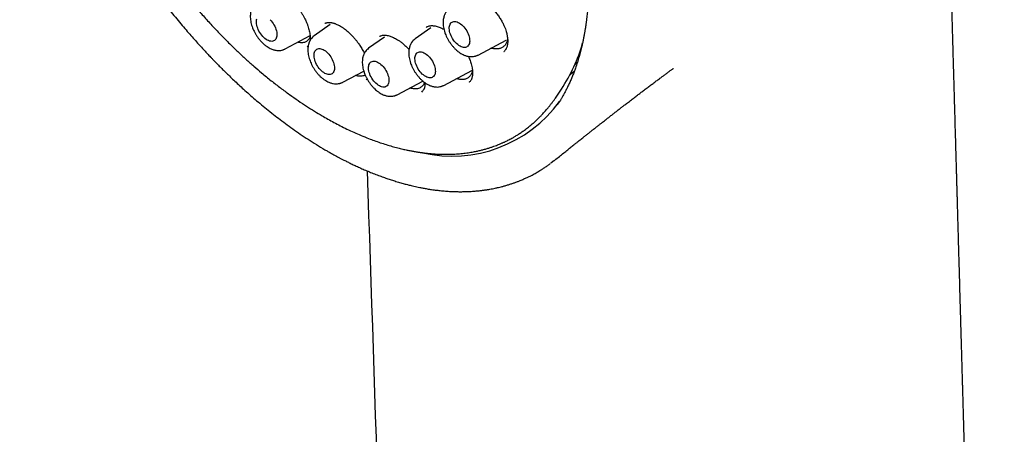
# Model space of a CAD drawing. Header units: millimetres. Extents: x 8 to 743, y 12 to 692.
# Tile 35 of 57: x 663 to 705, y 273 to 290. Entities that reach past the tile are written whole.
import ezdxf

# ---------------------------------------------------------------- set-up
doc = ezdxf.new("R2010")
doc.units = ezdxf.units.MM

msp = doc.modelspace()

# ---------------------------------------------------------------- linework, layer by layer
at = {"color": 7, "linetype": 'Continuous', "lineweight": 30}
for p, q in [((676.18, 290.077), (675.496, 289.593)), ((675.969, 290.126), (675.946, 290.111)), ((680.446, 289.929), (679.78, 289.457)), ((680.288, 289.974), (680.254, 289.953)), ((674.268, 289.035), (675.321, 289.597)), ((678.48, 289.538), (677.808, 289.062)), ((678.294, 289.576), (678.267, 289.559)), ((682.454, 288.775), (683.643, 289.409)), ((675.199, 289.136), (675.233, 289.166)), ((675.201, 289.141), (675.199, 289.139)), ((683.551, 288.921), (683.56, 288.929)), ((676.713, 287.623), (677.599, 288.096)), ((680.997, 287.487), (682.185, 288.122)), ((677.705, 287.729), (677.741, 287.761)), ((679.024, 287.092), (680.109, 287.67)), ((682.076, 287.618), (682.104, 287.645)), ((680.065, 287.206), (680.101, 287.24)), ((685.766, 286.989), (685.997, 287.333)), ((685.686, 284.298), (685.682, 284.295)), ((685.676, 284.29), (685.539, 284.183))]:
    msp.add_line(p, q, dxfattribs=at)
at = {"color": 7, "linetype": 'Continuous', "lineweight": 30, "flags": 128}
for points in [[(673.045, 290.158), (673.046, 290.212), (673.053, 290.263), (673.065, 290.308)], [(673.621, 290.275), (673.667, 290.226), (673.71, 290.172), (673.751, 290.115), (673.787, 290.056), (673.82, 289.994), (673.848, 289.931), (673.872, 289.869), (673.89, 289.806), (673.903, 289.745), (673.91, 289.686), (673.912, 289.63), (673.908, 289.577), (673.898, 289.529), (673.883, 289.486), (673.863, 289.448), (673.838, 289.416), (673.808, 289.391), (673.773, 289.372), (673.735, 289.361), (673.694, 289.356), (673.65, 289.359), (673.603, 289.369), (673.555, 289.386), (673.506, 289.409), (673.456, 289.439), (673.407, 289.476), (673.359, 289.518), (673.312, 289.565), (673.267, 289.616), (673.225, 289.671), (673.187, 289.73), (673.152, 289.79), (673.122, 289.852), (673.096, 289.915), (673.075, 289.978), (673.059, 290.04), (673.049, 290.1), (673.045, 290.158)], [(681.231, 289.898), (681.232, 289.952), (681.239, 290.003), (681.251, 290.048), (681.269, 290.089), (681.291, 290.124), (681.319, 290.152), (681.351, 290.175), (681.388, 290.19), (681.428, 290.198), (681.47, 290.199), (681.516, 290.192), (681.563, 290.179), (681.612, 290.159), (681.662, 290.132), (681.711, 290.099), (681.76, 290.059), (681.807, 290.015), (681.853, 289.966), (681.896, 289.912), (681.937, 289.855), (681.973, 289.796), (682.006, 289.734), (682.034, 289.671), (682.058, 289.609), (682.076, 289.546), (682.089, 289.485), (682.096, 289.426), (682.098, 289.37), (682.094, 289.317), (682.084, 289.269), (682.069, 289.226), (682.049, 289.188), (682.024, 289.156), (681.994, 289.131), (681.96, 289.112), (681.921, 289.101), (681.88, 289.096), (681.836, 289.099), (681.789, 289.109), (681.741, 289.126), (681.692, 289.149), (681.642, 289.179), (681.593, 289.216), (681.545, 289.258), (681.498, 289.305), (681.453, 289.356), (681.412, 289.411), (681.373, 289.47), (681.338, 289.53), (681.308, 289.592), (681.282, 289.655), (681.261, 289.718), (681.246, 289.78), (681.235, 289.84), (681.231, 289.898)], [(683.639, 289.407), (683.642, 289.409), (683.643, 289.409)], [(675.49, 288.746), (675.491, 288.801), (675.498, 288.851), (675.51, 288.897), (675.528, 288.938), (675.55, 288.972), (675.578, 289.001), (675.61, 289.023), (675.647, 289.038), (675.686, 289.046), (675.729, 289.047), (675.775, 289.041), (675.822, 289.028), (675.871, 289.007), (675.92, 288.98), (675.97, 288.947), (676.019, 288.908), (676.066, 288.863), (676.112, 288.814), (676.155, 288.761), (676.196, 288.704), (676.232, 288.644), (676.265, 288.583), (676.293, 288.52), (676.317, 288.457), (676.335, 288.395), (676.348, 288.333), (676.355, 288.274), (676.357, 288.218), (676.353, 288.166), (676.343, 288.118), (676.328, 288.074), (676.308, 288.037), (676.283, 288.005), (676.253, 287.98), (676.218, 287.961), (676.18, 287.949), (676.139, 287.945), (676.095, 287.947), (676.048, 287.957), (676, 287.974), (675.951, 287.998), (675.901, 288.028), (675.852, 288.064), (675.804, 288.106), (675.757, 288.153), (675.712, 288.205), (675.671, 288.26), (675.632, 288.318), (675.597, 288.379), (675.567, 288.441), (675.541, 288.504), (675.52, 288.567), (675.504, 288.629), (675.494, 288.689), (675.49, 288.746)], [(679.773, 288.61), (679.774, 288.665), (679.781, 288.715), (679.793, 288.761), (679.811, 288.802), (679.834, 288.836), (679.861, 288.865), (679.894, 288.887), (679.93, 288.902), (679.97, 288.91), (680.013, 288.911), (680.058, 288.905), (680.106, 288.892), (680.154, 288.871), (680.204, 288.844), (680.253, 288.811), (680.302, 288.772), (680.35, 288.727), (680.395, 288.678), (680.439, 288.625), (680.479, 288.568), (680.516, 288.508), (680.548, 288.447), (680.577, 288.384), (680.6, 288.321), (680.618, 288.259), (680.631, 288.197), (680.638, 288.138), (680.64, 288.082), (680.636, 288.03), (680.627, 287.982), (680.612, 287.938), (680.591, 287.901), (680.566, 287.869), (680.536, 287.844), (680.502, 287.825), (680.464, 287.813), (680.422, 287.809), (680.378, 287.811), (680.331, 287.821), (680.283, 287.838), (680.234, 287.862), (680.185, 287.892), (680.135, 287.928), (680.087, 287.97), (680.04, 288.017), (679.996, 288.069), (679.954, 288.124), (679.915, 288.182), (679.881, 288.243), (679.85, 288.305), (679.824, 288.368), (679.803, 288.431), (679.788, 288.493), (679.778, 288.553), (679.773, 288.61)], [(677.801, 288.215), (677.802, 288.269), (677.809, 288.32), (677.821, 288.365), (677.839, 288.406), (677.862, 288.441), (677.889, 288.469), (677.922, 288.491), (677.958, 288.507), (677.998, 288.515), (678.041, 288.516), (678.086, 288.509), (678.134, 288.496), (678.182, 288.476), (678.232, 288.449), (678.281, 288.415), (678.33, 288.376), (678.378, 288.332), (678.423, 288.282), (678.467, 288.229), (678.507, 288.172), (678.544, 288.113), (678.576, 288.051), (678.604, 287.988), (678.628, 287.925), (678.646, 287.863), (678.659, 287.802), (678.666, 287.743), (678.668, 287.687), (678.664, 287.634), (678.655, 287.586), (678.64, 287.543), (678.619, 287.505), (678.594, 287.473), (678.564, 287.448), (678.53, 287.429), (678.492, 287.418), (678.45, 287.413), (678.406, 287.416), (678.359, 287.426), (678.311, 287.443), (678.262, 287.466), (678.212, 287.496), (678.163, 287.533), (678.115, 287.575), (678.068, 287.621), (678.024, 287.673), (677.982, 287.728), (677.943, 287.787), (677.908, 287.847), (677.878, 287.909), (677.852, 287.972), (677.831, 288.035), (677.816, 288.097), (677.806, 288.157), (677.801, 288.215)], [(682.181, 288.12), (682.184, 288.121), (682.185, 288.122)], [(686.54, 288.077), (686.38, 287.948), (686.349, 287.925)], [(686.55, 288.342), (686.576, 288.368), (686.678, 288.472)], [(685.747, 286.961), (685.754, 286.972), (685.766, 286.989)]]:
    msp.add_lwpolyline(points, dxfattribs=at)
at = {"color": 7, "linetype": 'Continuous', "lineweight": 30}
for centre, radius, start, end in [((680.022, 291.262), 7.151, 326.6711, 343.9692), ((681.35, 290.134), 5.649, 257.1522, 323.9538)]:
    msp.add_arc(centre, radius, start, end, dxfattribs=at)
for points, knots in [([(668.701, 315.229), (668.684, 315.227), (668.641, 315.221), (668.57, 315.209), (668.481, 315.195), (668.379, 315.176), (668.265, 315.153), (668.148, 315.128), (668.031, 315.1), (667.917, 315.071), (667.804, 315.039), (667.698, 315.008), (667.603, 314.978), (667.518, 314.949), (667.444, 314.924), (667.38, 314.901), (667.327, 314.881), (667.284, 314.864), (667.25, 314.851), (667.222, 314.84), (667.193, 314.828), (667.155, 314.812), (667.107, 314.792), (667.047, 314.766), (666.935, 314.716), (666.779, 314.642), (666.589, 314.542), (666.412, 314.44), (666.277, 314.356), (666.178, 314.291), (666.112, 314.247), (666.049, 314.203), (665.99, 314.161), (665.939, 314.123), (665.897, 314.092), (665.863, 314.066), (665.823, 314.035), (665.771, 313.994), (665.702, 313.937), (665.621, 313.87), (665.531, 313.791), (665.431, 313.7), (665.323, 313.597), (665.207, 313.48), (665.082, 313.347), (664.95, 313.198), (664.843, 313.068), (664.761, 312.965), (664.708, 312.896), (664.661, 312.832), (664.62, 312.776), (664.586, 312.729), (664.558, 312.69), (664.536, 312.659), (664.518, 312.632), (664.5, 312.606), (664.479, 312.574), (664.454, 312.537), (664.425, 312.493), (664.388, 312.435), (664.341, 312.362), (664.287, 312.272), (664.23, 312.175), (664.15, 312.034), (664.051, 311.851), (663.94, 311.625), (663.827, 311.378), (663.713, 311.102), (663.625, 310.864), (663.566, 310.692), (663.535, 310.597), (663.508, 310.512), (663.486, 310.442), (663.471, 310.391), (663.459, 310.352), (663.448, 310.315), (663.435, 310.268), (663.418, 310.209), (663.398, 310.136), (663.374, 310.045), (663.345, 309.933), (663.312, 309.798), (663.278, 309.647), (663.236, 309.448), (663.191, 309.21), (663.146, 308.94), (663.109, 308.685), (663.08, 308.445), (663.057, 308.222), (663.039, 308.018), (663.025, 307.833), (663.014, 307.662), (663.003, 307.427), (662.993, 307.115), (662.99, 306.715), (662.999, 306.301), (663.018, 305.88), (663.044, 305.508), (663.072, 305.189), (663.101, 304.919), (663.134, 304.638), (663.173, 304.341), (663.22, 304.024), (663.275, 303.693), (663.337, 303.349), (663.408, 302.992), (663.487, 302.623), (663.573, 302.251), (663.665, 301.881), (663.762, 301.515), (663.863, 301.154), (663.989, 300.73), (664.142, 300.247), (664.326, 299.705), (664.521, 299.171), (664.736, 298.615), (664.974, 298.036), (665.237, 297.434), (665.515, 296.834), (665.806, 296.237), (666.111, 295.645), (666.429, 295.058), (666.76, 294.477), (667.091, 293.922), (667.423, 293.392), (667.756, 292.88), (668.106, 292.366), (668.473, 291.847), (668.8, 291.404), (669.08, 291.037), (669.308, 290.745), (669.542, 290.454), (669.774, 290.172), (669.998, 289.906), (670.208, 289.663), (670.403, 289.441), (670.582, 289.242), (670.744, 289.064), (670.891, 288.905), (671.007, 288.782), (671.103, 288.682), (671.188, 288.594), (671.288, 288.49), (671.405, 288.37), (671.538, 288.236), (671.689, 288.087), (671.855, 287.925), (672.036, 287.751), (672.233, 287.566), (672.447, 287.37), (672.678, 287.163), (672.926, 286.946), (673.191, 286.721), (673.473, 286.488), (673.762, 286.258), (674.056, 286.031), (674.353, 285.81), (674.665, 285.586), (674.99, 285.362), (675.329, 285.139), (675.682, 284.917), (675.921, 284.777), (676.043, 284.705)], [0, 0, 0, 0, 0.001681, 0.004264, 0.007383, 0.011037, 0.015228, 0.019955, 0.024044, 0.028465, 0.032997, 0.037147, 0.040898, 0.044249, 0.0472, 0.049752, 0.051905, 0.053658, 0.055013, 0.055981, 0.057057, 0.058583, 0.060558, 0.062982, 0.065855, 0.074431, 0.082469, 0.089986, 0.097417, 0.100363, 0.103323, 0.106298, 0.109079, 0.111453, 0.113418, 0.114974, 0.116279, 0.119089, 0.122456, 0.126379, 0.13086, 0.135895, 0.141452, 0.147523, 0.154293, 0.161605, 0.169459, 0.172693, 0.175938, 0.178832, 0.181326, 0.18342, 0.185114, 0.186506, 0.187478, 0.188571, 0.18992, 0.191526, 0.193388, 0.195507, 0.198838, 0.202653, 0.206661, 0.210592, 0.219644, 0.22826, 0.236441, 0.247231, 0.258104, 0.261541, 0.264941, 0.26786, 0.270191, 0.271934, 0.272951, 0.274104, 0.275663, 0.277627, 0.279998, 0.282774, 0.286566, 0.290923, 0.295842, 0.300919, 0.309712, 0.317942, 0.325614, 0.332724, 0.339267, 0.345136, 0.35045, 0.355208, 0.359725, 0.370411, 0.381409, 0.392704, 0.404093, 0.415127, 0.422149, 0.429029, 0.436185, 0.443786, 0.451833, 0.460324, 0.468843, 0.477765, 0.487031, 0.496242, 0.505322, 0.514272, 0.523089, 0.531773, 0.545149, 0.558219, 0.571053, 0.583873, 0.598454, 0.613042, 0.627631, 0.642216, 0.656792, 0.671353, 0.685895, 0.700417, 0.713467, 0.726677, 0.740227, 0.754098, 0.768266, 0.77634, 0.7845, 0.792752, 0.801003, 0.808751, 0.815926, 0.82253, 0.828531, 0.833969, 0.838843, 0.843153, 0.845468, 0.848233, 0.851521, 0.855332, 0.859667, 0.864524, 0.869906, 0.875687, 0.881971, 0.888758, 0.896046, 0.903835, 0.912125, 0.920914, 0.930202, 0.938966, 0.948131, 0.957697, 0.967665, 0.978036, 0.988813, 1, 1, 1, 1]), ([(669.297, 313.655), (669.286, 313.653), (669.259, 313.649), (669.218, 313.643), (669.163, 313.634), (669.094, 313.622), (669.012, 313.608), (668.917, 313.59), (668.812, 313.569), (668.702, 313.545), (668.537, 313.505), (668.32, 313.444), (668.098, 313.37), (667.921, 313.302), (667.785, 313.246), (667.65, 313.186), (667.516, 313.122), (667.383, 313.053), (667.252, 312.98), (667.131, 312.909), (667.023, 312.841), (666.932, 312.78), (666.853, 312.726), (666.787, 312.678), (666.732, 312.638), (666.692, 312.608), (666.661, 312.584), (666.634, 312.563), (666.601, 312.537), (666.561, 312.505), (666.515, 312.467), (666.439, 312.403), (666.337, 312.312), (666.208, 312.191), (666.074, 312.057), (665.937, 311.908), (665.776, 311.72), (665.599, 311.492), (665.411, 311.222), (665.235, 310.937), (665.103, 310.698), (665.01, 310.513), (664.95, 310.387), (664.893, 310.262), (664.841, 310.144), (664.797, 310.039), (664.762, 309.949), (664.733, 309.875), (664.711, 309.817), (664.695, 309.774), (664.682, 309.737), (664.668, 309.697), (664.65, 309.645), (664.627, 309.578), (664.599, 309.496), (664.569, 309.401), (664.538, 309.3), (664.508, 309.198), (664.48, 309.097), (664.439, 308.943), (664.388, 308.738), (664.332, 308.481), (664.285, 308.234), (664.245, 307.988), (664.209, 307.736), (664.177, 307.467), (664.149, 307.177), (664.128, 306.866), (664.113, 306.534), (664.106, 306.179), (664.109, 305.819), (664.12, 305.454), (664.141, 305.087), (664.171, 304.702), (664.213, 304.298), (664.266, 303.876), (664.333, 303.434), (664.413, 302.977), (664.512, 302.486), (664.63, 301.964), (664.77, 301.413), (664.927, 300.856), (665.101, 300.293), (665.292, 299.725), (665.499, 299.154), (665.723, 298.58), (665.964, 298.004), (666.221, 297.427), (666.494, 296.85), (666.783, 296.273), (667.088, 295.699), (667.408, 295.127), (667.73, 294.583), (668.05, 294.066), (668.366, 293.578), (668.694, 293.095), (669.031, 292.617), (669.379, 292.147), (669.736, 291.684), (670.1, 291.232), (670.466, 290.797), (670.831, 290.382), (671.193, 289.987), (671.551, 289.612), (671.904, 289.256), (672.252, 288.92), (672.594, 288.603), (672.929, 288.304), (673.287, 287.998), (673.665, 287.689), (674.061, 287.381), (674.443, 287.099), (674.811, 286.841), (675.164, 286.606), (675.502, 286.392), (675.804, 286.211), (676.079, 286.053), (676.337, 285.912), (676.607, 285.771), (676.89, 285.631), (677.185, 285.493), (677.491, 285.36), (677.781, 285.243), (678.051, 285.141), (678.3, 285.054), (678.553, 284.972), (678.802, 284.899), (679.038, 284.835), (679.249, 284.784), (679.434, 284.743), (679.595, 284.71), (679.725, 284.687), (679.826, 284.67), (679.9, 284.658), (679.967, 284.648), (680.021, 284.64), (680.061, 284.634), (680.093, 284.63), (680.127, 284.626), (680.17, 284.62), (680.225, 284.614), (680.291, 284.606), (680.372, 284.598), (680.468, 284.589), (680.58, 284.58), (680.705, 284.573), (680.842, 284.567), (681.032, 284.562), (681.265, 284.563), (681.532, 284.576), (681.788, 284.598), (682.032, 284.629), (682.243, 284.664), (682.425, 284.701), (682.579, 284.737), (682.727, 284.775), (682.87, 284.816), (683.002, 284.859), (683.121, 284.9), (683.226, 284.938), (683.316, 284.974), (683.39, 285.005), (683.451, 285.031), (683.502, 285.053), (683.549, 285.074), (683.598, 285.097), (683.657, 285.125), (683.726, 285.16), (683.807, 285.202), (683.903, 285.254), (684.016, 285.318), (684.145, 285.396), (684.285, 285.488), (684.437, 285.594), (684.585, 285.706), (684.724, 285.821), (684.85, 285.93), (684.967, 286.039), (685.076, 286.146), (685.185, 286.259), (685.293, 286.378), (685.398, 286.5), (685.492, 286.614), (685.574, 286.721), (685.647, 286.819), (685.709, 286.906), (685.748, 286.963), (685.766, 286.989)], [0, 0, 0, 0, 0.000682, 0.001697, 0.003054, 0.004939, 0.007242, 0.009963, 0.013102, 0.016463, 0.01986, 0.028004, 0.036343, 0.040673, 0.045054, 0.049486, 0.053969, 0.058502, 0.063087, 0.067496, 0.071245, 0.074564, 0.077453, 0.079911, 0.081938, 0.083535, 0.084488, 0.085432, 0.086666, 0.088189, 0.090003, 0.092101, 0.096978, 0.102198, 0.107758, 0.11366, 0.119903, 0.129152, 0.138443, 0.147761, 0.157108, 0.160855, 0.164606, 0.16836, 0.171852, 0.174875, 0.177382, 0.17944, 0.181047, 0.182204, 0.183011, 0.184075, 0.185497, 0.187277, 0.189527, 0.192158, 0.194875, 0.197546, 0.200172, 0.202753, 0.209443, 0.215808, 0.221849, 0.227565, 0.233465, 0.23973, 0.246363, 0.253362, 0.260728, 0.26846, 0.27656, 0.283947, 0.291615, 0.299564, 0.307794, 0.316303, 0.325093, 0.33416, 0.343349, 0.353901, 0.364506, 0.375164, 0.385875, 0.39664, 0.407458, 0.418329, 0.429254, 0.440233, 0.451265, 0.462351, 0.473491, 0.484685, 0.495932, 0.505818, 0.515746, 0.525715, 0.535726, 0.545778, 0.555872, 0.565989, 0.575928, 0.585635, 0.59511, 0.604354, 0.613365, 0.622144, 0.630692, 0.639007, 0.647091, 0.657099, 0.666727, 0.675975, 0.684843, 0.693331, 0.701439, 0.709167, 0.715083, 0.721273, 0.727774, 0.734586, 0.741708, 0.74914, 0.756884, 0.762835, 0.768957, 0.77525, 0.781589, 0.787521, 0.793006, 0.797462, 0.801573, 0.805336, 0.807392, 0.809327, 0.811107, 0.812539, 0.81353, 0.814219, 0.815036, 0.816155, 0.817576, 0.819299, 0.821324, 0.8239, 0.826841, 0.830148, 0.833821, 0.837859, 0.845414, 0.852763, 0.8599, 0.866827, 0.873541, 0.878198, 0.882747, 0.887188, 0.891522, 0.895679, 0.899366, 0.90264, 0.905503, 0.907954, 0.909814, 0.911453, 0.912883, 0.914436, 0.916381, 0.91872, 0.921452, 0.924578, 0.928622, 0.933177, 0.938244, 0.943822, 0.949911, 0.955035, 0.96006, 0.964825, 0.969331, 0.973578, 0.978618, 0.983236, 0.987432, 0.991206, 0.994559, 0.99749, 1, 1, 1, 1]), ([(669.017, 313.847), (669.026, 313.848), (669.048, 313.851), (669.093, 313.857), (669.15, 313.864), (669.226, 313.872), (669.319, 313.881), (669.429, 313.889), (669.548, 313.895), (669.671, 313.899), (669.798, 313.901), (669.929, 313.9), (670.063, 313.897), (670.229, 313.89), (670.428, 313.877), (670.663, 313.854), (670.907, 313.823), (671.156, 313.784), (671.4, 313.738), (671.63, 313.688), (671.842, 313.637), (672.009, 313.593), (672.134, 313.558), (672.222, 313.532), (672.306, 313.508), (672.383, 313.484), (672.451, 313.462), (672.507, 313.444), (672.549, 313.43), (672.579, 313.421), (672.605, 313.412), (672.633, 313.402), (672.669, 313.39), (672.711, 313.376), (672.769, 313.356), (672.843, 313.329), (672.937, 313.295), (673.044, 313.255), (673.166, 313.208), (673.303, 313.153), (673.454, 313.091), (673.613, 313.022), (673.776, 312.95), (673.938, 312.875), (674.098, 312.798), (674.336, 312.68), (674.65, 312.517), (675.037, 312.301), (675.416, 312.076), (675.787, 311.841), (676.157, 311.595), (676.524, 311.338), (676.889, 311.069), (677.243, 310.796), (677.586, 310.52), (677.917, 310.241), (678.258, 309.944), (678.612, 309.622), (678.985, 309.268), (679.364, 308.894), (679.749, 308.496), (680.141, 308.073), (680.538, 307.625), (680.937, 307.155), (681.337, 306.661), (681.707, 306.182), (682.047, 305.722), (682.359, 305.286), (682.668, 304.836), (682.973, 304.371), (683.27, 303.902), (683.557, 303.429), (683.834, 302.952), (684.105, 302.464), (684.37, 301.966), (684.629, 301.456), (684.879, 300.937), (685.121, 300.408), (685.352, 299.875), (685.568, 299.345), (685.767, 298.825), (685.948, 298.32), (686.12, 297.81), (686.28, 297.297), (686.428, 296.784), (686.558, 296.29), (686.672, 295.816), (686.77, 295.362), (686.853, 294.936), (686.922, 294.537), (686.979, 294.164), (687.026, 293.808), (687.064, 293.47), (687.095, 293.144), (687.119, 292.828), (687.135, 292.522), (687.146, 292.221), (687.151, 291.916), (687.15, 291.604), (687.143, 291.353), (687.134, 291.165), (687.128, 291.042), (687.12, 290.917), (687.111, 290.792), (687.1, 290.668), (687.089, 290.551), (687.079, 290.447), (687.069, 290.359), (687.06, 290.287), (687.053, 290.226), (687.046, 290.175), (687.04, 290.125), (687.031, 290.064), (687.019, 289.982), (687.003, 289.877), (686.983, 289.753), (686.958, 289.615), (686.93, 289.466), (686.898, 289.311), (686.857, 289.131), (686.806, 288.925), (686.743, 288.694), (686.671, 288.456), (686.599, 288.244), (686.531, 288.057), (686.468, 287.895), (686.4, 287.733), (686.329, 287.572), (686.255, 287.417), (686.184, 287.276), (686.113, 287.144), (686.045, 287.023), (685.981, 286.914), (685.925, 286.824), (685.878, 286.751), (685.841, 286.696), (685.821, 286.666), (685.812, 286.653)], [0, 0, 0, 0, 0.001505, 0.003483, 0.005939, 0.0088757, 0.0126539, 0.0169824, 0.0215132, 0.0261499, 0.0308925, 0.035741, 0.0406954, 0.0457557, 0.0539216, 0.0623492, 0.0710385, 0.0799802, 0.088592, 0.0965285, 0.1037897, 0.1103753, 0.1135553, 0.1165498, 0.119359, 0.1219826, 0.1243594, 0.126285, 0.1276041, 0.1285542, 0.1292881, 0.1302339, 0.1314172, 0.132838, 0.1344962, 0.137164, 0.1402808, 0.1438467, 0.1478616, 0.1524216, 0.1574493, 0.1628136, 0.168155, 0.1734531, 0.1787078, 0.1839192, 0.1967572, 0.209324, 0.2216193, 0.233643, 0.245395, 0.257562, 0.269423, 0.2809778, 0.2922262, 0.3031681, 0.3138033, 0.3261019, 0.3386744, 0.351566, 0.3647767, 0.3785552, 0.3926644, 0.4071041, 0.4218743, 0.4369749, 0.4490718, 0.4613725, 0.473877, 0.4865853, 0.4994974, 0.5119125, 0.5245103, 0.5372906, 0.5502534, 0.5633986, 0.5767262, 0.5902362, 0.6039224, 0.6174547, 0.6306431, 0.6434875, 0.6559879, 0.6695799, 0.6827404, 0.6954695, 0.7077671, 0.7196332, 0.731068, 0.7414543, 0.7514571, 0.7610765, 0.7703125, 0.7791651, 0.7881354, 0.7966745, 0.8051128, 0.8139035, 0.8230492, 0.8325498, 0.8362252, 0.8399509, 0.8437272, 0.8475539, 0.851431, 0.8551796, 0.8584967, 0.8611541, 0.8634449, 0.8653692, 0.8669269, 0.8683145, 0.8700803, 0.8728393, 0.8762295, 0.8802507, 0.8848966, 0.8898951, 0.8951008, 0.9005135, 0.908294, 0.9164657, 0.9250287, 0.9339828, 0.9400067, 0.9461954, 0.9525489, 0.9590673, 0.9655225, 0.9714622, 0.9768742, 0.9825213, 0.9874505, 0.9916622, 0.9951569, 0.9979356, 1, 1, 1, 1]), ([(704.799, 213.206), (704.797, 213.254), (704.789, 213.538), (704.774, 214.053), (704.754, 214.744), (704.735, 215.416), (704.716, 216.069), (704.698, 216.702), (704.68, 217.32), (704.662, 217.924), (704.645, 218.513), (704.632, 218.986), (704.621, 219.347), (704.614, 219.599), (704.607, 219.838), (704.601, 220.057), (704.595, 220.252), (704.59, 220.423), (704.586, 220.571), (704.582, 220.703), (704.579, 220.819), (704.576, 220.92), (704.573, 221.016), (704.57, 221.128), (704.566, 221.267), (704.561, 221.435), (704.555, 221.621), (704.549, 221.839), (704.542, 222.092), (704.533, 222.382), (704.524, 222.697), (704.515, 223.027), (704.505, 223.363), (704.49, 223.866), (704.471, 224.527), (704.448, 225.34), (704.43, 225.976), (704.416, 226.441), (704.407, 226.742), (704.399, 227.033), (704.391, 227.308), (704.384, 227.563), (704.378, 227.779), (704.372, 227.959), (704.368, 228.107), (704.364, 228.243), (704.361, 228.366), (704.357, 228.477), (704.354, 228.578), (704.352, 228.676), (704.348, 228.784), (704.345, 228.91), (704.341, 229.056), (704.336, 229.22), (704.331, 229.401), (704.325, 229.601), (704.319, 229.812), (704.313, 230.032), (704.306, 230.26), (704.299, 230.5), (704.292, 230.743), (704.285, 230.985), (704.277, 231.265), (704.268, 231.582), (704.258, 231.932), (704.247, 232.307), (704.235, 232.704), (704.224, 233.118), (704.212, 233.512), (704.201, 233.887), (704.191, 234.243), (704.181, 234.581), (704.172, 234.902), (704.164, 235.187), (704.156, 235.446), (704.149, 235.689), (704.142, 235.946), (704.133, 236.247), (704.123, 236.594), (704.112, 236.992), (704.1, 237.414), (704.087, 237.856), (704.074, 238.311), (704.061, 238.772), (704.039, 239.512), (704.01, 240.538), (703.982, 241.509), (703.964, 242.148), (703.955, 242.441), (703.947, 242.72), (703.94, 242.985), (703.932, 243.235), (703.926, 243.469), (703.919, 243.689), (703.913, 243.896), (703.908, 244.091), (703.903, 244.273), (703.898, 244.443), (703.893, 244.613), (703.888, 244.794), (703.882, 245.007), (703.874, 245.254), (703.866, 245.538), (703.857, 245.846), (703.848, 246.171), (703.835, 246.617), (703.819, 247.179), (703.8, 247.839), (703.782, 248.488), (703.764, 249.119), (703.746, 249.74), (703.728, 250.341), (703.713, 250.878), (703.699, 251.355), (703.687, 251.776), (703.676, 252.187), (703.664, 252.59), (703.652, 252.996), (703.641, 253.405), (703.629, 253.823), (703.617, 254.246), (703.604, 254.678), (703.591, 255.121), (703.579, 255.545), (703.568, 255.953), (703.556, 256.348), (703.545, 256.762), (703.532, 257.194), (703.519, 257.644), (703.508, 258.027), (703.499, 258.339), (703.493, 258.567), (703.487, 258.788), (703.481, 258.997), (703.475, 259.192), (703.47, 259.374), (703.464, 259.56), (703.459, 259.748), (703.454, 259.933), (703.449, 260.093), (703.445, 260.225), (703.442, 260.34), (703.439, 260.451), (703.435, 260.574), (703.431, 260.712), (703.427, 260.863), (703.422, 261.029), (703.417, 261.21), (703.411, 261.411), (703.405, 261.635), (703.398, 261.881), (703.391, 262.14), (703.383, 262.407), (703.375, 262.678), (703.364, 263.081), (703.348, 263.622), (703.329, 264.305), (703.309, 265.009), (703.292, 265.582), (703.28, 266.016), (703.272, 266.296), (703.264, 266.562), (703.257, 266.81), (703.251, 267.039), (703.245, 267.25), (703.239, 267.441), (703.234, 267.611), (703.23, 267.753), (703.227, 267.868), (703.224, 267.965), (703.221, 268.063), (703.218, 268.173), (703.214, 268.31), (703.21, 268.478), (703.204, 268.679), (703.198, 268.903), (703.191, 269.131), (703.184, 269.36), (703.178, 269.584), (703.172, 269.812), (703.164, 270.079), (703.155, 270.377), (703.146, 270.699), (703.138, 270.997), (703.13, 271.255), (703.124, 271.476), (703.119, 271.661), (703.114, 271.837), (703.109, 272.024), (703.103, 272.235), (703.096, 272.476), (703.088, 272.737), (703.08, 273.019), (703.072, 273.321), (703.063, 273.605), (703.056, 273.865), (703.05, 274.09), (703.044, 274.305), (703.038, 274.506), (703.033, 274.69), (703.028, 274.858), (703.023, 275.011), (703.02, 275.148), (703.016, 275.271), (703.013, 275.38), (703.01, 275.479), (703.007, 275.574), (703.004, 275.675), (703.001, 275.786), (702.998, 275.908), (702.994, 276.059), (702.988, 276.245), (702.982, 276.469), (702.975, 276.712), (702.967, 276.976), (702.959, 277.258), (702.951, 277.552), (702.943, 277.852), (702.928, 278.37), (702.907, 279.107), (702.886, 279.824), (702.873, 280.305), (702.866, 280.547), (702.859, 280.789), (702.852, 281.032), (702.845, 281.275), (702.838, 281.513), (702.832, 281.741), (702.825, 281.971), (702.819, 282.2), (702.812, 282.426), (702.807, 282.628), (702.802, 282.807), (702.798, 282.95), (702.794, 283.063), (702.792, 283.152), (702.789, 283.241), (702.787, 283.338), (702.783, 283.462), (702.779, 283.615), (702.773, 283.801), (702.768, 284.001), (702.762, 284.213), (702.755, 284.436), (702.748, 284.676), (702.741, 284.934), (702.734, 285.204), (702.724, 285.546), (702.712, 285.949), (702.699, 286.405), (702.687, 286.841), (702.675, 287.258), (702.664, 287.654), (702.653, 288.041), (702.642, 288.419), (702.632, 288.788), (702.622, 289.139), (702.612, 289.474), (702.604, 289.772), (702.596, 290.037), (702.589, 290.279), (702.582, 290.53), (702.575, 290.797), (702.566, 291.092), (702.557, 291.417), (702.547, 291.773), (702.536, 292.148), (702.525, 292.542), (702.514, 292.949), (702.502, 293.361), (702.49, 293.774), (702.465, 294.673), (702.441, 295.532), (702.417, 296.351), (702.409, 296.646), (702.401, 296.936), (702.393, 297.212), (702.386, 297.469), (702.379, 297.705), (702.373, 297.92), (702.367, 298.114), (702.363, 298.288), (702.359, 298.431), (702.355, 298.548), (702.352, 298.645), (702.35, 298.745), (702.347, 298.856), (702.343, 298.984), (702.339, 299.129), (702.334, 299.29), (702.329, 299.468), (702.324, 299.663), (702.318, 299.873), (702.311, 300.101), (702.304, 300.344), (702.295, 300.69), (702.282, 301.124), (702.268, 301.636), (702.255, 302.107), (702.242, 302.541), (702.231, 302.939), (702.22, 303.319), (702.21, 303.68), (702.2, 304.025), (702.191, 304.367), (702.181, 304.705), (702.172, 305.038), (702.164, 305.295), (702.159, 305.489), (702.155, 305.632), (702.15, 305.795), (702.145, 305.978), (702.139, 306.18), (702.133, 306.401), (702.126, 306.643), (702.119, 306.904), (702.111, 307.184), (702.103, 307.485), (702.094, 307.804), (702.084, 308.137), (702.075, 308.481), (702.064, 308.837), (702.056, 309.152), (702.05, 309.348), (702.048, 309.42)], [0, 0, 0, 0, 0.0014785, 0.0088648, 0.0160492, 0.0230317, 0.0298123, 0.0363909, 0.0427673, 0.0491035, 0.0552266, 0.0611365, 0.0638486, 0.0665072, 0.0690009, 0.0712881, 0.0733686, 0.0750808, 0.0766223, 0.0779931, 0.0791931, 0.0802223, 0.0811545, 0.0821751, 0.0837374, 0.0854838, 0.0874142, 0.0895288, 0.0922863, 0.0953047, 0.0985841, 0.1020902, 0.1056006, 0.1090751, 0.117758, 0.1262088, 0.1344276, 0.137593, 0.1407224, 0.1437946, 0.1466666, 0.1493123, 0.1517315, 0.1533974, 0.154936, 0.1563471, 0.1576309, 0.1587873, 0.1598164, 0.1607643, 0.1618543, 0.1631802, 0.1646943, 0.1663966, 0.1682871, 0.1703658, 0.1726328, 0.1748521, 0.1772263, 0.1797542, 0.1823137, 0.1848239, 0.1872848, 0.1910521, 0.1946975, 0.198221, 0.202749, 0.2070582, 0.2111486, 0.2150303, 0.2187295, 0.2222478, 0.2255852, 0.2287415, 0.231136, 0.2336551, 0.2363239, 0.2391424, 0.2430261, 0.2471624, 0.2515512, 0.2561905, 0.2609458, 0.2657358, 0.2705607, 0.2840086, 0.2977197, 0.3008654, 0.3039292, 0.3068368, 0.309588, 0.312183, 0.3146217, 0.316904, 0.3190301, 0.3210896, 0.3229776, 0.324694, 0.3263995, 0.3282803, 0.3303365, 0.3330356, 0.3359873, 0.3391918, 0.3426269, 0.346126, 0.3530865, 0.3601627, 0.366696, 0.373323, 0.3798315, 0.386078, 0.3920623, 0.3965804, 0.4009375, 0.4051949, 0.4093895, 0.4135214, 0.4178351, 0.422145, 0.4265457, 0.4310378, 0.4356215, 0.4403406, 0.4442544, 0.4483598, 0.4526567, 0.4571452, 0.4618252, 0.4666969, 0.4691033, 0.4715264, 0.4738299, 0.4759952, 0.4780226, 0.4799118, 0.481663, 0.4838453, 0.4857666, 0.4874267, 0.4888257, 0.4898794, 0.4910122, 0.4922931, 0.4937222, 0.4952995, 0.4970249, 0.4988985, 0.5009203, 0.503309, 0.5058761, 0.508602, 0.5113821, 0.5142009, 0.5170582, 0.5239463, 0.5310491, 0.5383667, 0.545899, 0.548917, 0.55188, 0.5546432, 0.5572044, 0.5596046, 0.5617953, 0.5637765, 0.5655482, 0.5671104, 0.5681908, 0.5691426, 0.5701261, 0.5712667, 0.5725641, 0.5744067, 0.5764945, 0.5788275, 0.5814059, 0.5836039, 0.5859533, 0.5883771, 0.5907136, 0.5943023, 0.5976487, 0.6007525, 0.6036139, 0.6056919, 0.6076203, 0.6093989, 0.6111651, 0.6134611, 0.6159676, 0.6186845, 0.6216119, 0.6247499, 0.6280984, 0.630467, 0.6328615, 0.6351056, 0.6371901, 0.6391153, 0.6408508, 0.6424325, 0.6438604, 0.6451345, 0.646276, 0.6472572, 0.6482035, 0.649254, 0.6504089, 0.6516682, 0.653032, 0.6551437, 0.6574652, 0.6599964, 0.6627375, 0.6656883, 0.6687917, 0.67191, 0.6750372, 0.6849232, 0.6948968, 0.6974039, 0.6999164, 0.7024345, 0.704958, 0.707487, 0.7099993, 0.7123767, 0.7146019, 0.7171832, 0.7195239, 0.7216239, 0.7234832, 0.7251018, 0.7261085, 0.726993, 0.7278685, 0.7288785, 0.7300236, 0.7317272, 0.7336624, 0.7358291, 0.7379594, 0.7402743, 0.7427738, 0.745458, 0.7483177, 0.7511788, 0.756127, 0.7608687, 0.7654039, 0.7697325, 0.7738546, 0.7777701, 0.7817974, 0.7856186, 0.7892713, 0.7927556, 0.7960715, 0.7985586, 0.8010092, 0.8036164, 0.8063921, 0.8093363, 0.8128213, 0.8165163, 0.8204212, 0.8245362, 0.8288059, 0.833092, 0.8373878, 0.8416934, 0.8611021, 0.8641699, 0.8672424, 0.8703037, 0.8731904, 0.8758602, 0.8783131, 0.8805489, 0.8825678, 0.8843696, 0.8859544, 0.8870474, 0.8880066, 0.8889949, 0.89015, 0.8914718, 0.89298, 0.8946591, 0.8965093, 0.8985304, 0.9007225, 0.9030857, 0.9056199, 0.9083095, 0.9138612, 0.9191731, 0.9242451, 0.9285709, 0.9327054, 0.9366487, 0.9404006, 0.9439799, 0.947405, 0.9510579, 0.9545171, 0.9577826, 0.9590758, 0.9605646, 0.9622573, 0.9641538, 0.9662543, 0.9685587, 0.971067, 0.9737792, 0.9766954, 0.9798156, 0.9831397, 0.9866679, 0.9901814, 0.9938762, 0.9977525, 1, 1, 1, 1]), ([(673.492, 291.556), (673.503, 291.563), (673.524, 291.575), (673.567, 291.591), (673.622, 291.6), (673.671, 291.6), (673.723, 291.596), (673.784, 291.585), (673.856, 291.565), (673.931, 291.536), (674.013, 291.497), (674.101, 291.448), (674.196, 291.386), (674.28, 291.325), (674.357, 291.263), (674.429, 291.2), (674.51, 291.124), (674.599, 291.033), (674.688, 290.933), (674.775, 290.825), (674.857, 290.714), (674.936, 290.596), (675.007, 290.48), (675.068, 290.37), (675.127, 290.252), (675.181, 290.132), (675.227, 290.012), (675.262, 289.905), (675.288, 289.804), (675.309, 289.703), (675.322, 289.605), (675.327, 289.514), (675.326, 289.448), (675.323, 289.41), (675.321, 289.398), (675.321, 289.394)], [0, 0, 0, 0, 0.039432, 0.074075, 0.104391, 0.131759, 0.156444, 0.187487, 0.219692, 0.250065, 0.278051, 0.313509, 0.347428, 0.380206, 0.402556, 0.428134, 0.456961, 0.489075, 0.524517, 0.556447, 0.590511, 0.625949, 0.659462, 0.690681, 0.719616, 0.758741, 0.792779, 0.822496, 0.852895, 0.884902, 0.918142, 0.951237, 0.983564, 0.995466, 1, 1, 1, 1]), ([(673.051, 291.005), (673.025, 290.984), (672.976, 290.945), (672.922, 290.88), (672.885, 290.824), (672.86, 290.778), (672.842, 290.739), (672.828, 290.701), (672.817, 290.666), (672.802, 290.612), (672.788, 290.535), (672.781, 290.434), (672.784, 290.326), (672.798, 290.214), (672.823, 290.099), (672.856, 289.989), (672.896, 289.884), (672.942, 289.783), (672.998, 289.678), (673.064, 289.571), (673.14, 289.466), (673.223, 289.368), (673.307, 289.282), (673.396, 289.203), (673.489, 289.133), (673.584, 289.076), (673.664, 289.037), (673.731, 289.01), (673.796, 288.991), (673.868, 288.974), (673.952, 288.965), (674.039, 288.966), (674.107, 288.977), (674.155, 288.99), (674.192, 289.002), (674.231, 289.016), (674.256, 289.029), (674.268, 289.035)], [0, 0, 0, 0, 0.036053, 0.065969, 0.089809, 0.107986, 0.123822, 0.138281, 0.151382, 0.163927, 0.197798, 0.23293, 0.269435, 0.306183, 0.343123, 0.381573, 0.41264, 0.445661, 0.480676, 0.517731, 0.556878, 0.59597, 0.632521, 0.666543, 0.70797, 0.744912, 0.77749, 0.799192, 0.819669, 0.84557, 0.878039, 0.912185, 0.945279, 0.96122, 0.975335, 0.987956, 1, 1, 1, 1]), ([(681.237, 290.745), (681.211, 290.724), (681.162, 290.685), (681.108, 290.62), (681.071, 290.564), (681.046, 290.518), (681.028, 290.479), (681.014, 290.441), (681.003, 290.406), (680.988, 290.352), (680.974, 290.276), (680.967, 290.174), (680.97, 290.066), (680.984, 289.954), (681.009, 289.839), (681.042, 289.729), (681.082, 289.624), (681.128, 289.523), (681.184, 289.419), (681.25, 289.311), (681.326, 289.206), (681.409, 289.108), (681.493, 289.022), (681.582, 288.943), (681.675, 288.873), (681.77, 288.816), (681.85, 288.777), (681.917, 288.75), (681.982, 288.731), (682.055, 288.714), (682.138, 288.705), (682.225, 288.706), (682.293, 288.717), (682.341, 288.73), (682.378, 288.742), (682.417, 288.756), (682.442, 288.769), (682.454, 288.775)], [0, 0, 0, 0, 0.036053, 0.065969, 0.089809, 0.107986, 0.123822, 0.138281, 0.151382, 0.163927, 0.197798, 0.23293, 0.269435, 0.306183, 0.343123, 0.381573, 0.41264, 0.445661, 0.480676, 0.517731, 0.556878, 0.59597, 0.632521, 0.666543, 0.70797, 0.744912, 0.77749, 0.799192, 0.819669, 0.84557, 0.878039, 0.912185, 0.945279, 0.96122, 0.975335, 0.987956, 1, 1, 1, 1]), ([(683.039, 290.773), (683.059, 290.754), (683.119, 290.692), (683.214, 290.579), (683.321, 290.436), (683.418, 290.287), (683.499, 290.141), (683.564, 290.005), (683.612, 289.886), (683.646, 289.783), (683.67, 289.694), (683.689, 289.608), (683.704, 289.516), (683.714, 289.415), (683.714, 289.315), (683.705, 289.223), (683.689, 289.147), (683.667, 289.083), (683.642, 289.03), (683.609, 288.979), (683.576, 288.942), (683.556, 288.925), (683.545, 288.916)], [0, 0, 0, 0, 0.03114, 0.097113, 0.163453, 0.230049, 0.29512, 0.353613, 0.405248, 0.450073, 0.488121, 0.524269, 0.568457, 0.620839, 0.675892, 0.730015, 0.783274, 0.82535, 0.866798, 0.907915, 0.951922, 1, 1, 1, 1]), ([(675.944, 290.11), (675.956, 290.118), (675.98, 290.133), (676.024, 290.149), (676.073, 290.159), (676.126, 290.162), (676.177, 290.159), (676.225, 290.152), (676.269, 290.143), (676.307, 290.133), (676.343, 290.122), (676.384, 290.108), (676.434, 290.088), (676.497, 290.06), (676.571, 290.022), (676.657, 289.971), (676.764, 289.899), (676.884, 289.806), (677.009, 289.693), (677.121, 289.579), (677.22, 289.468), (677.307, 289.36), (677.398, 289.238), (677.492, 289.096), (677.573, 288.96), (677.612, 288.877), (677.625, 288.85)], [0, 0, 0, 0, 0.051416, 0.098572, 0.141469, 0.180351, 0.215468, 0.246805, 0.273944, 0.295646, 0.312897, 0.333764, 0.359886, 0.391283, 0.427976, 0.469988, 0.515785, 0.581166, 0.641737, 0.697447, 0.748208, 0.793961, 0.8388, 0.901517, 0.96751, 1, 1, 1, 1]), ([(680.251, 289.95), (680.266, 289.96), (680.295, 289.98), (680.349, 290.003), (680.411, 290.017), (680.466, 290.023), (680.523, 290.023), (680.591, 290.016), (680.672, 290.001), (680.757, 289.976), (680.838, 289.946), (680.918, 289.91), (680.973, 289.884), (681.003, 289.866), (681.005, 289.865)], [0, 0, 0, 0, 0.122715, 0.228073, 0.317633, 0.396546, 0.465663, 0.555033, 0.654236, 0.750329, 0.835133, 0.910619, 0.993516, 1, 1, 1, 1]), ([(675.202, 289.373), (675.184, 289.359), (675.146, 289.332), (675.079, 289.307), (675.004, 289.295), (674.923, 289.297), (674.857, 289.307), (674.816, 289.319), (674.807, 289.322)], [0, 0, 0, 0, 0.188285, 0.377202, 0.565537, 0.753553, 0.942127, 1, 1, 1, 1]), ([(675.324, 289.555), (675.318, 289.538), (675.301, 289.492), (675.263, 289.428), (675.223, 289.392), (675.202, 289.373)], [0, 0, 0, 0, 0.225812, 0.609789, 1, 1, 1, 1]), ([(675.496, 289.593), (675.47, 289.572), (675.421, 289.534), (675.367, 289.469), (675.33, 289.413), (675.305, 289.367), (675.287, 289.327), (675.273, 289.29), (675.262, 289.254), (675.247, 289.2), (675.233, 289.124), (675.226, 289.022), (675.229, 288.915), (675.243, 288.803), (675.268, 288.688), (675.301, 288.578), (675.341, 288.472), (675.387, 288.372), (675.443, 288.267), (675.509, 288.16), (675.585, 288.054), (675.668, 287.956), (675.752, 287.87), (675.841, 287.791), (675.934, 287.722), (676.029, 287.664), (676.109, 287.625), (676.176, 287.599), (676.241, 287.579), (676.313, 287.563), (676.397, 287.553), (676.484, 287.555), (676.552, 287.565), (676.6, 287.578), (676.637, 287.59), (676.676, 287.605), (676.701, 287.617), (676.713, 287.623)], [0, 0, 0, 0, 0.0360526, 0.0659695, 0.0898088, 0.1079862, 0.1238215, 0.1382809, 0.1513816, 0.1639266, 0.1977984, 0.2329303, 0.2694355, 0.3061827, 0.3431229, 0.3815733, 0.4126404, 0.4456613, 0.480676, 0.5177309, 0.5568782, 0.5959697, 0.6325212, 0.666543, 0.7079697, 0.7449123, 0.77749, 0.7991919, 0.8196685, 0.8455699, 0.8780393, 0.9121846, 0.9452787, 0.9612203, 0.9753352, 0.9879557, 1, 1, 1, 1]), ([(678.264, 289.557), (678.275, 289.565), (678.298, 289.581), (678.359, 289.606), (678.425, 289.618), (678.487, 289.62), (678.554, 289.615), (678.63, 289.601), (678.711, 289.579), (678.789, 289.551), (678.866, 289.517), (678.948, 289.476), (679.041, 289.422), (679.146, 289.352), (679.262, 289.264), (679.385, 289.155), (679.474, 289.07), (679.519, 289.019), (679.523, 289.014)], [0, 0, 0, 0, 0.077709, 0.152004, 0.218999, 0.275967, 0.333896, 0.398207, 0.460542, 0.515569, 0.564527, 0.618149, 0.678821, 0.746569, 0.82145, 0.903532, 0.990352, 1, 1, 1, 1]), ([(679.78, 289.457), (679.753, 289.436), (679.704, 289.398), (679.65, 289.333), (679.613, 289.277), (679.589, 289.231), (679.571, 289.191), (679.556, 289.154), (679.545, 289.118), (679.53, 289.064), (679.517, 288.988), (679.509, 288.886), (679.513, 288.778), (679.527, 288.667), (679.551, 288.552), (679.585, 288.442), (679.625, 288.336), (679.67, 288.236), (679.726, 288.131), (679.792, 288.024), (679.869, 287.918), (679.951, 287.82), (680.035, 287.734), (680.124, 287.655), (680.217, 287.586), (680.312, 287.528), (680.392, 287.489), (680.46, 287.463), (680.524, 287.443), (680.597, 287.427), (680.681, 287.417), (680.767, 287.418), (680.835, 287.429), (680.883, 287.442), (680.92, 287.454), (680.959, 287.469), (680.984, 287.481), (680.997, 287.487)], [0, 0, 0, 0, 0.036053, 0.065969, 0.089809, 0.107986, 0.123822, 0.138281, 0.151382, 0.163927, 0.197798, 0.23293, 0.269435, 0.306183, 0.343123, 0.381573, 0.41264, 0.445661, 0.480676, 0.517731, 0.556878, 0.59597, 0.632521, 0.666543, 0.70797, 0.744912, 0.77749, 0.799192, 0.819669, 0.84557, 0.878039, 0.912185, 0.945279, 0.96122, 0.975335, 0.987956, 1, 1, 1, 1]), ([(683.708, 289.464), (683.704, 289.443), (683.697, 289.399), (683.677, 289.336), (683.651, 289.275), (683.618, 289.22), (683.578, 289.171), (683.532, 289.129), (683.48, 289.094), (683.423, 289.067), (683.362, 289.048), (683.298, 289.037), (683.23, 289.033), (683.158, 289.036), (683.082, 289.048), (683.03, 289.059), (683.004, 289.068), (683.003, 289.068)], [0, 0, 0, 0, 0.061107, 0.1327, 0.204293, 0.277121, 0.349262, 0.422799, 0.496338, 0.571327, 0.641006, 0.711837, 0.782669, 0.854683, 0.926874, 0.99958, 1, 1, 1, 1]), ([(675.245, 289.18), (675.243, 289.177), (675.231, 289.16), (675.215, 289.147), (675.202, 289.138)], [0, 0, 0, 0, 0.2108864, 1, 1, 1, 1]), ([(677.808, 289.062), (677.781, 289.041), (677.732, 289.002), (677.678, 288.937), (677.641, 288.881), (677.617, 288.835), (677.599, 288.795), (677.584, 288.758), (677.573, 288.723), (677.558, 288.668), (677.544, 288.592), (677.537, 288.491), (677.54, 288.383), (677.555, 288.271), (677.579, 288.156), (677.612, 288.046), (677.652, 287.941), (677.698, 287.84), (677.754, 287.735), (677.82, 287.628), (677.897, 287.523), (677.979, 287.425), (678.063, 287.339), (678.152, 287.26), (678.245, 287.19), (678.34, 287.133), (678.42, 287.094), (678.488, 287.067), (678.552, 287.047), (678.625, 287.031), (678.709, 287.022), (678.795, 287.023), (678.863, 287.034), (678.911, 287.047), (678.948, 287.059), (678.987, 287.073), (679.012, 287.086), (679.024, 287.092)], [0, 0, 0, 0, 0.036053, 0.065969, 0.089809, 0.107986, 0.123822, 0.138281, 0.151382, 0.163927, 0.197798, 0.23293, 0.269435, 0.306183, 0.343123, 0.381573, 0.41264, 0.445661, 0.480676, 0.517731, 0.556878, 0.59597, 0.632521, 0.666543, 0.70797, 0.744912, 0.77749, 0.799192, 0.819669, 0.84557, 0.878039, 0.912185, 0.945279, 0.96122, 0.975335, 0.987956, 1, 1, 1, 1]), ([(682.042, 288.718), (682.048, 288.706), (682.07, 288.661), (682.101, 288.585), (682.136, 288.492), (682.167, 288.391), (682.192, 288.291), (682.207, 288.204), (682.215, 288.14), (682.219, 288.093), (682.221, 288.049), (682.222, 287.998), (682.219, 287.943), (682.212, 287.888), (682.202, 287.835), (682.187, 287.785), (682.168, 287.739), (682.144, 287.695), (682.112, 287.651), (682.085, 287.627), (682.07, 287.613)], [0, 0, 0, 0, 0.0242428, 0.0871903, 0.1493994, 0.2101278, 0.2901587, 0.3557784, 0.397933, 0.4309197, 0.4634806, 0.506248, 0.5588881, 0.608244, 0.6620896, 0.720732, 0.7741719, 0.8386023, 0.9138899, 1, 1, 1, 1]), ([(682.216, 288.122), (682.216, 288.122), (682.213, 288.098), (682.201, 288.054), (682.179, 287.991), (682.151, 287.935), (682.116, 287.886), (682.076, 287.843), (682.03, 287.807), (681.978, 287.777), (681.921, 287.755), (681.859, 287.741), (681.791, 287.735), (681.721, 287.737), (681.648, 287.747), (681.588, 287.76), (681.55, 287.772), (681.538, 287.776)], [0, 0, 0, 0, 0.000153, 0.07422, 0.14829, 0.223715, 0.296044, 0.369593, 0.443142, 0.51796, 0.592071, 0.667618, 0.743166, 0.820204, 0.891786, 0.964553, 1, 1, 1, 1]), ([(685.683, 284.294), (685.691, 284.3), (685.765, 284.359), (685.901, 284.468), (686.084, 284.615), (686.254, 284.75), (686.409, 284.874), (686.542, 284.979), (686.653, 285.067), (686.744, 285.14), (686.826, 285.205), (686.899, 285.263), (686.963, 285.314), (687.039, 285.373), (687.131, 285.446), (687.244, 285.535), (687.362, 285.628), (687.479, 285.72), (687.59, 285.808), (687.69, 285.886), (687.777, 285.954), (687.837, 286.001), (687.877, 286.032), (687.903, 286.053), (687.935, 286.078), (687.979, 286.112), (688.033, 286.154), (688.096, 286.203), (688.158, 286.252), (688.218, 286.298), (688.275, 286.343), (688.337, 286.391), (688.404, 286.443), (688.473, 286.496), (688.533, 286.542), (688.585, 286.583), (688.637, 286.623), (688.694, 286.667), (688.762, 286.719), (688.839, 286.779), (688.921, 286.841), (689, 286.902), (689.075, 286.959), (689.148, 287.015), (689.218, 287.069), (689.286, 287.12), (689.351, 287.169), (689.415, 287.218), (689.481, 287.268), (689.555, 287.324), (689.632, 287.382), (689.709, 287.44), (689.78, 287.493), (689.85, 287.546), (689.92, 287.598), (689.989, 287.65), (690.058, 287.701), (690.122, 287.748), (690.183, 287.793), (690.24, 287.835), (690.298, 287.879), (690.356, 287.921), (690.407, 287.959), (690.454, 287.992), (690.492, 288.02), (690.529, 288.047), (690.564, 288.073), (690.6, 288.1), (690.641, 288.129), (690.684, 288.16), (690.722, 288.187), (690.743, 288.203), (690.753, 288.21)], [0, 0, 0, 0, 0.004443, 0.040546, 0.07403, 0.104876, 0.133069, 0.158595, 0.176771, 0.193287, 0.208137, 0.221317, 0.232823, 0.243074, 0.262293, 0.283028, 0.305278, 0.327508, 0.348199, 0.367345, 0.383259, 0.396536, 0.401029, 0.405521, 0.411486, 0.419059, 0.430171, 0.442566, 0.454454, 0.4658, 0.476604, 0.486865, 0.501518, 0.514686, 0.526205, 0.536076, 0.545052, 0.556131, 0.569269, 0.584735, 0.601391, 0.617151, 0.631729, 0.646006, 0.660475, 0.673912, 0.686959, 0.699628, 0.712742, 0.72772, 0.744995, 0.760873, 0.775499, 0.78993, 0.805555, 0.819766, 0.835346, 0.850852, 0.861984, 0.876147, 0.889326, 0.901865, 0.916093, 0.925399, 0.934557, 0.94353, 0.9522, 0.960595, 0.970127, 0.982799, 0.992773, 1, 1, 1, 1]), ([(677.658, 287.926), (677.639, 287.916), (677.598, 287.893), (677.524, 287.876), (677.443, 287.871), (677.354, 287.881), (677.289, 287.893), (677.252, 287.907), (677.247, 287.908)], [0, 0, 0, 0, 0.181793, 0.380722, 0.579039, 0.77599, 0.973528, 1, 1, 1, 1]), ([(677.74, 287.763), (677.739, 287.762), (677.726, 287.743), (677.714, 287.735), (677.703, 287.728)], [0, 0, 0, 0, 0.084942, 1, 1, 1, 1]), ([(680.179, 287.617), (680.171, 287.594), (680.153, 287.544), (680.112, 287.481), (680.06, 287.426), (679.998, 287.384), (679.926, 287.355), (679.847, 287.339), (679.761, 287.335), (679.666, 287.347), (679.598, 287.362), (679.561, 287.376), (679.559, 287.377)], [0, 0, 0, 0, 0.095874, 0.207541, 0.319585, 0.431285, 0.542214, 0.653475, 0.764394, 0.878302, 0.992605, 1, 1, 1, 1]), ([(680.202, 287.6), (680.202, 287.588), (680.202, 287.56), (680.2, 287.512), (680.194, 287.461), (680.184, 287.413), (680.174, 287.375), (680.162, 287.343), (680.148, 287.311), (680.128, 287.275), (680.1, 287.238), (680.076, 287.216), (680.063, 287.205)], [0, 0, 0, 0, 0.059447, 0.143494, 0.251605, 0.349576, 0.43895, 0.508795, 0.600075, 0.712491, 0.845817, 1, 1, 1, 1]), ([(676.043, 284.705), (676.094, 284.676), (676.188, 284.622), (676.319, 284.549), (676.434, 284.486), (676.54, 284.43), (676.647, 284.373), (676.77, 284.31), (676.91, 284.239), (677.07, 284.161), (677.242, 284.079), (677.428, 283.994), (677.628, 283.906), (677.841, 283.816), (678.059, 283.729), (678.274, 283.647), (678.48, 283.573), (678.674, 283.507), (678.871, 283.443), (679.069, 283.382), (679.266, 283.326), (679.446, 283.278), (679.6, 283.24), (679.733, 283.209), (679.854, 283.182), (679.982, 283.155), (680.13, 283.126), (680.298, 283.096), (680.488, 283.066), (680.69, 283.039), (680.906, 283.015), (681.133, 282.995), (681.351, 282.983), (681.552, 282.977), (681.726, 282.975), (681.885, 282.978), (682.03, 282.982), (682.16, 282.989), (682.275, 282.997), (682.376, 283.006), (682.463, 283.014), (682.534, 283.022), (682.594, 283.029), (682.644, 283.035), (682.693, 283.042), (682.743, 283.048), (682.799, 283.057), (682.87, 283.068), (682.959, 283.083), (683.066, 283.102), (683.187, 283.127), (683.313, 283.155), (683.442, 283.186), (683.572, 283.221), (683.706, 283.26), (683.84, 283.302), (683.969, 283.346), (684.092, 283.39), (684.223, 283.441), (684.359, 283.498), (684.498, 283.56), (684.627, 283.622), (684.739, 283.678), (684.835, 283.73), (684.917, 283.775), (684.999, 283.822), (685.087, 283.875), (685.186, 283.937), (685.297, 284.009), (685.415, 284.09), (685.494, 284.149), (685.534, 284.179)], [0, 0, 0, 0, 0.013949, 0.026162, 0.036639, 0.045838, 0.055672, 0.066355, 0.080036, 0.094898, 0.110942, 0.128171, 0.146974, 0.167013, 0.188053, 0.208443, 0.227861, 0.246304, 0.26377, 0.284183, 0.303071, 0.320431, 0.336262, 0.34763, 0.3591, 0.371583, 0.385078, 0.402459, 0.421264, 0.441484, 0.46311, 0.486163, 0.510672, 0.530046, 0.548237, 0.564994, 0.580316, 0.594198, 0.606431, 0.617273, 0.626722, 0.634777, 0.640622, 0.646154, 0.651466, 0.656636, 0.66273, 0.670084, 0.680369, 0.692405, 0.706192, 0.72173, 0.73568, 0.750789, 0.767013, 0.78315, 0.798673, 0.813581, 0.827873, 0.846518, 0.864001, 0.88032, 0.895477, 0.906768, 0.917316, 0.92733, 0.938716, 0.951944, 0.966729, 0.983296, 1, 1, 1, 1]), ([(677.744, 283.858), (678.081, 273.792), (678.641, 257.079), (679.302, 237.058), (679.686, 225.375), (679.867, 219.868), (679.947, 217.399), (679.977, 216.512), (680, 215.79), (680.044, 214.451), (680.083, 213.259), (680.112, 212.368)], [0, 0, 0, 0, 0.422459, 0.701458, 0.840171, 0.912771, 0.932363, 0.943819, 0.949997, 0.962628, 1, 1, 1, 1])]:
    msp.add_open_spline(points, degree=3, knots=knots, dxfattribs=at)

doc.saveas('drawing.dxf')
